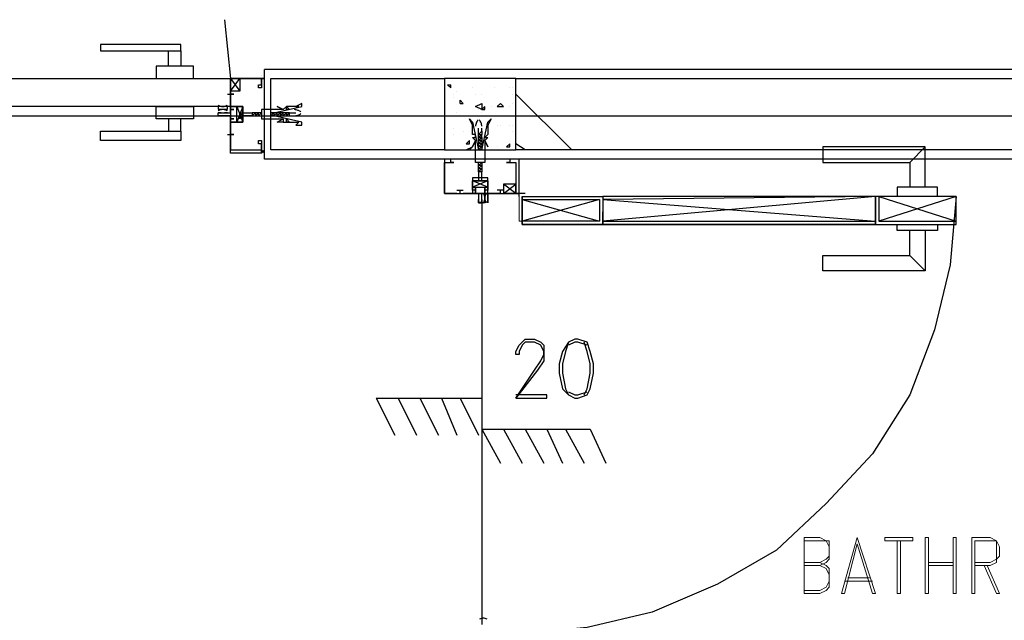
# Model space of a CAD drawing. Header units: millimetres. Extents: x 0 to 420, y 0 to 297.
# Tile 63 of 73: x 281 to 295, y 177 to 185. Entities that reach past the tile are written whole.
import ezdxf

# ---------------------------------------------------------------- set-up
doc = ezdxf.new("R2010")
doc.units = ezdxf.units.MM
doc.layers.add('LINE_000000', color=7, linetype='Continuous')

msp = doc.modelspace()

# ---------------------------------------------------------------- linework, layer by layer
at = {"layer": 'LINE_000000', "lineweight": 25}
for p, q in [((284.099, 185.378), (284.184, 184.573)), ((304.207, 184.7), (284.649, 184.7)), ((284.649, 183.473), (284.649, 184.7)), ((284.184, 184.573), (284.311, 184.404)), ((284.184, 184.404), (284.311, 184.573)), ((284.607, 184.616), (284.607, 184.616)), ((284.607, 184.573), (284.607, 184.573)), ((287.147, 184.489), (287.189, 184.489)), ((287.147, 184.489), (287.189, 184.446)), ((287.189, 184.446), (287.189, 184.489)), ((287.486, 184.446), (287.486, 184.446)), ((287.782, 184.446), (287.782, 184.446)), ((287.994, 184.446), (287.994, 184.446)), ((288.036, 184.446), (288.036, 184.446)), ((284.141, 184.362), (284.226, 184.362)), ((284.141, 184.362), (284.226, 184.362)), ((284.184, 184.404), (284.184, 184.319)), ((284.184, 184.404), (284.184, 184.319)), ((284.184, 184.362), (284.184, 184.362)), ((287.232, 184.362), (287.232, 184.362)), ((287.232, 184.319), (287.232, 184.319)), ((287.274, 184.404), (287.274, 184.404)), ((287.316, 184.235), (287.316, 184.277)), ((287.359, 184.235), (287.316, 184.277)), ((287.528, 184.362), (287.528, 184.362)), ((287.613, 184.362), (287.613, 184.362)), ((287.613, 184.362), (287.613, 184.362)), ((288.036, 184.362), (288.036, 184.362)), ((288.84, 183.6), (288.078, 184.362)), ((284.141, 184.192), (284.014, 184.192)), ((284.141, 184.15), (284.014, 184.15)), ((284.268, 184.192), (284.353, 183.981)), ((284.268, 184.192), (284.353, 183.981)), ((287.316, 184.235), (287.359, 184.235)), ((287.57, 184.15), (287.57, 184.15)), ((287.613, 184.15), (287.655, 184.192)), ((287.613, 184.15), (287.655, 184.15)), ((287.655, 184.15), (287.655, 184.192)), ((287.74, 184.192), (287.74, 184.192)), ((287.824, 184.192), (287.867, 184.235)), ((287.824, 184.192), (287.909, 184.192)), ((287.909, 184.192), (287.867, 184.235)), ((287.994, 184.192), (287.994, 184.192)), ((288.036, 184.235), (288.036, 184.235)), ((274.616, 184.065), (316.823, 184.065)), ((274.616, 184.065), (316.865, 184.065)), ((284.057, 184.108), (284.014, 184.108)), ((284.141, 184.108), (284.141, 184.108)), ((284.522, 184.108), (284.48, 184.108)), ((284.48, 184.108), (284.48, 184.108)), ((284.48, 184.108), (284.48, 184.065)), ((284.48, 184.065), (284.522, 184.065)), ((284.48, 184.065), (284.48, 184.065)), ((284.48, 184.065), (284.48, 184.065)), ((284.522, 184.108), (284.522, 184.108)), ((284.565, 184.108), (284.522, 184.108)), ((284.522, 184.108), (284.522, 184.108)), ((284.522, 184.108), (284.522, 184.108)), ((284.522, 184.065), (284.565, 184.065)), ((284.522, 184.065), (284.522, 184.065)), ((284.565, 184.108), (284.565, 184.108)), ((284.607, 184.108), (284.565, 184.065)), ((284.607, 184.108), (284.565, 184.108)), ((284.565, 184.108), (284.565, 184.108)), ((284.565, 184.108), (284.565, 184.108)), ((284.565, 184.065), (284.565, 184.065)), ((284.565, 184.065), (284.565, 184.065)), ((284.565, 184.065), (284.607, 184.065)), ((284.565, 184.065), (284.565, 184.065)), ((284.565, 184.065), (284.565, 184.065)), ((284.607, 184.065), (284.607, 184.065)), ((284.607, 184.065), (284.607, 184.065)), ((284.776, 184.108), (284.734, 184.108)), ((284.734, 184.065), (284.776, 184.065)), ((284.734, 184.065), (284.734, 184.065)), ((284.776, 184.108), (284.776, 184.108)), ((284.819, 184.108), (284.776, 184.108)), ((284.776, 184.108), (284.776, 184.108)), ((284.776, 184.065), (284.819, 184.065)), ((284.776, 184.065), (284.776, 184.065)), ((284.776, 184.065), (284.776, 184.065)), ((284.819, 184.108), (284.819, 184.108)), ((284.861, 184.108), (284.819, 184.065)), ((284.861, 184.108), (284.819, 184.108)), ((284.819, 184.108), (284.819, 184.108)), ((284.819, 184.108), (284.819, 184.108)), ((284.819, 184.065), (284.819, 184.065)), ((284.819, 184.065), (284.861, 184.065)), ((284.819, 184.065), (284.819, 184.065)), ((284.819, 184.065), (284.819, 184.065)), ((284.861, 184.108), (284.861, 184.108)), ((284.861, 184.108), (284.861, 184.108)), ((284.861, 184.108), (284.861, 184.108)), ((284.861, 184.108), (284.861, 184.108)), ((284.861, 184.065), (284.861, 184.065)), ((284.861, 184.065), (284.903, 184.065)), ((284.861, 184.065), (284.861, 184.065)), ((284.861, 184.065), (284.861, 184.065)), ((284.946, 184.108), (284.903, 184.108)), ((284.903, 184.108), (284.903, 184.108)), ((284.903, 184.108), (284.903, 184.108)), ((284.903, 184.065), (284.946, 184.065)), ((284.903, 184.065), (284.903, 184.065)), ((284.946, 184.108), (284.946, 184.065)), ((284.946, 184.108), (284.946, 184.108)), ((284.988, 184.108), (284.946, 184.108)), ((284.946, 184.108), (284.946, 184.108)), ((284.946, 184.108), (284.946, 184.108)), ((284.946, 184.065), (284.946, 184.065)), ((284.946, 184.065), (284.988, 184.065)), ((284.946, 184.065), (284.946, 184.065)), ((284.946, 184.065), (284.946, 184.065)), ((284.988, 184.108), (284.988, 184.108)), ((284.988, 184.108), (285.073, 184.108)), ((284.988, 184.065), (284.988, 184.065)), ((284.988, 184.065), (285.073, 184.065)), ((287.232, 184.065), (287.232, 184.065)), ((287.274, 184.108), (287.274, 184.108)), ((287.274, 184.108), (287.274, 184.108)), ((287.613, 184.108), (287.613, 184.108)), ((287.232, 183.896), (287.232, 183.896)), ((287.486, 183.981), (287.486, 183.981)), ((287.57, 183.811), (287.57, 183.896)), ((287.613, 183.854), (287.613, 183.896)), ((287.824, 183.938), (287.824, 183.938)), ((287.867, 183.938), (287.867, 183.938)), ((287.994, 183.938), (287.994, 183.938)), ((287.994, 183.938), (287.994, 183.938)), ((288.036, 183.938), (288.036, 183.938)), ((288.078, 183.854), (288.078, 183.896)), ((284.141, 183.811), (284.226, 183.811)), ((284.184, 183.811), (284.184, 183.811)), ((287.105, 183.769), (287.105, 183.769)), ((287.232, 183.811), (287.232, 183.811)), ((287.359, 183.854), (287.359, 183.854)), ((287.613, 183.854), (287.57, 183.811)), ((287.57, 183.854), (287.57, 183.854)), ((287.57, 183.811), (287.57, 183.811)), ((287.57, 183.769), (287.57, 183.769)), ((287.57, 183.727), (287.57, 183.769)), ((287.613, 183.854), (287.613, 183.811)), ((287.613, 183.854), (287.613, 183.854)), ((287.613, 183.854), (287.613, 183.854)), ((287.613, 183.811), (287.613, 183.811)), ((287.613, 183.811), (287.613, 183.811)), ((287.613, 183.769), (287.613, 183.769)), ((287.613, 183.769), (287.613, 183.727)), ((288.036, 183.854), (288.036, 183.854)), ((288.078, 183.854), (288.078, 183.854)), ((287.401, 183.684), (287.443, 183.727)), ((287.401, 183.684), (287.443, 183.684)), ((287.401, 183.6), (287.486, 183.642)), ((287.443, 183.684), (287.443, 183.727)), ((287.443, 183.6), (287.486, 183.642)), ((287.57, 183.727), (287.57, 183.727)), ((287.613, 183.684), (287.57, 183.684)), ((287.57, 183.684), (287.57, 183.684)), ((287.57, 183.642), (287.57, 183.684)), ((287.57, 183.642), (287.57, 183.642)), ((287.57, 183.642), (287.57, 183.642)), ((287.57, 183.6), (287.57, 183.642)), ((287.613, 183.727), (287.613, 183.727)), ((287.613, 183.727), (287.613, 183.727)), ((287.613, 183.727), (287.613, 183.684)), ((287.613, 183.684), (287.613, 183.684)), ((287.613, 183.684), (287.613, 183.642)), ((287.613, 183.684), (287.613, 183.684)), ((287.613, 183.642), (287.613, 183.642)), ((287.613, 183.642), (287.613, 183.642)), ((287.613, 183.642), (287.613, 183.6)), ((287.655, 183.642), (287.655, 183.642)), ((287.824, 183.642), (287.824, 183.642)), ((287.951, 183.642), (287.994, 183.684)), ((287.951, 183.642), (287.994, 183.642)), ((287.994, 183.642), (287.994, 183.684)), ((287.994, 183.684), (287.994, 183.684)), ((288.205, 183.6), (288.078, 183.684)), ((293.455, 183.43), (293.666, 183.642)), ((284.607, 183.6), (284.607, 183.6)), ((284.607, 183.6), (284.607, 183.6)), ((284.607, 183.557), (284.607, 183.557)), ((284.649, 183.6), (284.649, 183.6)), ((304.207, 183.473), (284.649, 183.473)), ((287.062, 183.473), (287.062, 183.473)), ((287.105, 183.473), (287.105, 183.473)), ((287.401, 183.6), (287.443, 183.6)), ((287.57, 183.6), (287.57, 183.6)), ((287.57, 183.6), (287.57, 183.6)), ((287.613, 183.6), (287.613, 183.6)), ((287.613, 183.6), (287.613, 183.6)), ((287.613, 183.6), (287.613, 183.6)), ((287.613, 183.6), (287.613, 183.6)), ((287.613, 183.6), (287.613, 183.6)), ((288.078, 183.473), (288.078, 183.473)), ((288.121, 183.473), (288.121, 183.473)), ((287.613, 183.43), (287.57, 183.43)), ((287.57, 183.43), (287.57, 183.43)), ((287.57, 183.43), (287.57, 183.43)), ((287.57, 183.388), (287.57, 183.43)), ((287.57, 183.388), (287.57, 183.388)), ((287.57, 183.388), (287.57, 183.388)), ((287.57, 183.346), (287.57, 183.388)), ((287.57, 183.346), (287.57, 183.346)), ((287.57, 183.303), (287.57, 183.346)), ((287.613, 183.43), (287.613, 183.43)), ((287.613, 183.43), (287.613, 183.388)), ((287.613, 183.388), (287.613, 183.388)), ((287.613, 183.388), (287.613, 183.388)), ((287.613, 183.388), (287.613, 183.388)), ((287.613, 183.388), (287.613, 183.346)), ((287.613, 183.346), (287.613, 183.346)), ((287.613, 183.346), (287.613, 183.346)), ((287.613, 183.346), (287.613, 183.303)), ((287.613, 183.346), (287.613, 183.346)), ((287.57, 183.303), (287.57, 183.303)), ((287.613, 183.303), (287.57, 183.303)), ((287.57, 183.303), (287.57, 183.303)), ((287.697, 183.092), (287.486, 183.176)), ((287.697, 183.092), (287.486, 183.176)), ((288.078, 183.007), (287.909, 183.134)), ((287.909, 183.007), (288.078, 183.134)), ((287.274, 183.049), (287.359, 183.049)), ((287.316, 183.049), (287.316, 183.049)), ((287.316, 183.049), (287.316, 183.049)), ((287.316, 183.049), (287.316, 183.049)), ((287.316, 183.007), (287.316, 183.049)), ((287.655, 182.88), (287.655, 183.007)), ((287.909, 183.049), (287.824, 183.049)), ((287.909, 183.049), (287.824, 183.049)), ((287.867, 183.007), (287.867, 183.049)), ((287.867, 183.049), (287.867, 183.049)), ((287.867, 183.049), (287.867, 183.049)), ((287.867, 183.049), (287.867, 183.049)), ((287.867, 183.007), (287.867, 183.049)), ((288.205, 183.007), (288.078, 183.007)), ((288.121, 182.965), (288.121, 183.049)), ((292.989, 182.965), (289.264, 182.626)), ((293.031, 182.965), (294.09, 182.626)), ((294.09, 182.965), (293.031, 182.626)), ((287.613, 182.88), (287.613, 177.123)), ((289.221, 182.922), (288.163, 182.626)), ((288.163, 182.922), (289.221, 182.626)), ((289.264, 182.922), (292.989, 182.626)), ((293.455, 182.16), (293.666, 181.949)), ((286.173, 180.213), (287.613, 180.213)), ((286.173, 180.213), (286.427, 179.705)), ((286.47, 180.213), (286.724, 179.705)), ((286.766, 180.213), (287.02, 179.705)), ((287.062, 180.213), (287.274, 179.705)), ((287.316, 180.213), (287.57, 179.705)), ((287.613, 180.213), (287.613, 179.79)), ((287.613, 179.79), (289.094, 179.79)), ((287.613, 179.79), (287.867, 179.324)), ((287.909, 179.79), (288.163, 179.324)), ((288.205, 179.79), (288.459, 179.324)), ((288.502, 179.79), (288.713, 179.324)), ((288.756, 179.79), (289.01, 179.324)), ((289.094, 179.79), (289.306, 179.324))]:
    msp.add_line(p, q, dxfattribs=at)
at = {"layer": 'LINE_000000', "lineweight": 0}
for p, q in [((284.649, 184.065), (284.649, 184.065)), ((287.613, 183.473), (287.613, 183.473))]:
    msp.add_line(p, q, dxfattribs=at)
at = {"layer": 'LINE_000000', "lineweight": 13}
for p, q in [((288.121, 183.007), (288.121, 183.007)), ((292.015, 178.308), (292.015, 177.546)), ((292.015, 178.266), (292.015, 177.588)), ((293.709, 177.969), (294.047, 177.969)), ((293.709, 177.927), (294.047, 177.927)), ((292.566, 177.715), (292.947, 177.715)), ((292.608, 177.758), (292.904, 177.758))]:
    msp.add_line(p, q, dxfattribs=at)
at = {"layer": 'LINE_000000', "lineweight": 25}
for points in [[(283.506, 185.039), (282.406, 185.039), (282.406, 184.954), (283.506, 184.954), (283.506, 185.039)], [(283.506, 184.743), (283.337, 184.743), (283.337, 184.954), (283.506, 184.954), (283.506, 184.743)], [(283.676, 184.743), (283.168, 184.743), (283.168, 184.573), (283.676, 184.573), (283.676, 184.743)], [(276.225, 184.573), (284.184, 184.573), (284.184, 184.192), (276.225, 184.192), (276.225, 184.573)], [(284.184, 184.404), (284.184, 184.573), (284.311, 184.573), (284.311, 184.404), (284.184, 184.404)], [(284.649, 184.573), (284.607, 184.573), (284.649, 184.573)], [(284.734, 183.6), (284.734, 184.573), (287.105, 184.573), (287.105, 183.6), (284.734, 183.6)], [(288.078, 184.573), (287.105, 184.573), (287.105, 183.6), (288.078, 183.6), (288.078, 184.573)], [(288.078, 183.6), (288.078, 184.573), (304.461, 184.573), (304.461, 183.6), (288.078, 183.6)], [(284.226, 184.362), (284.184, 184.362), (284.226, 184.362)], [(283.676, 184.023), (283.168, 184.023), (283.168, 184.192), (283.676, 184.192), (283.676, 184.023)], [(284.184, 184.108), (284.184, 184.192), (284.184, 184.15), (284.226, 184.15), (284.184, 184.15), (284.184, 184.023), (284.226, 184.023), (284.184, 184.023), (284.184, 183.981), (284.184, 184.065), (284.141, 184.065), (284.099, 184.065), (284.141, 184.065), (284.057, 184.065), (284.014, 184.065), (284.014, 184.108), (284.057, 184.108), (284.141, 184.108), (284.099, 184.108), (284.141, 184.108), (284.184, 184.108)], [(284.184, 184.108), (284.184, 184.192), (284.184, 184.15), (284.226, 184.15), (284.184, 184.15), (284.184, 184.023), (284.226, 184.023), (284.184, 184.023), (284.184, 183.981), (284.184, 184.065), (284.141, 184.065), (284.099, 184.065), (284.141, 184.065), (284.057, 184.065), (284.014, 184.065), (284.014, 184.108), (284.057, 184.108), (284.141, 184.108), (284.099, 184.108), (284.141, 184.108), (284.184, 184.108)], [(284.734, 184.108), (284.776, 184.108), (285.157, 184.192), (285.157, 184.235), (285.073, 184.192), (285.115, 184.192), (285.073, 184.192), (285.03, 184.192), (284.988, 184.192), (284.946, 184.192), (284.988, 184.15), (284.946, 184.15), (284.946, 184.192), (284.903, 184.15), (284.861, 184.15), (284.819, 184.15), (284.776, 184.15), (284.607, 184.15), (284.607, 184.023), (284.776, 184.023), (284.819, 184.023), (284.861, 184.023), (284.903, 184.023), (284.903, 183.981), (284.946, 183.981), (284.946, 184.023), (284.988, 183.981), (284.946, 183.981), (284.988, 183.981), (285.03, 183.981), (285.073, 183.981), (285.115, 183.981), (285.073, 183.938), (285.157, 183.938), (285.157, 183.981), (284.776, 184.065), (284.734, 184.065), (284.734, 184.108)], [(284.903, 184.15), (284.819, 184.192), (284.903, 184.15)], [(287.528, 184.192), (287.613, 184.235), (287.613, 184.15), (287.528, 184.192)], [(283.506, 184.023), (283.337, 184.023), (283.337, 183.854), (283.506, 183.854), (283.506, 184.023)], [(284.861, 184.065), (284.903, 184.108), (284.861, 184.108), (284.861, 184.065)], [(287.613, 183.6), (287.697, 183.981), (287.74, 184.023), (287.697, 183.938), (287.697, 183.896), (287.697, 183.854), (287.697, 183.811), (287.655, 183.769), (287.697, 183.769), (287.655, 183.727), (287.655, 183.684), (287.655, 183.642), (287.655, 183.43), (287.528, 183.43), (287.528, 183.642), (287.528, 183.684), (287.528, 183.727), (287.486, 183.769), (287.528, 183.769), (287.528, 183.811), (287.486, 183.811), (287.486, 183.854), (287.486, 183.896), (287.486, 183.938), (287.443, 184.023), (287.486, 183.981), (287.57, 183.6), (287.613, 183.6)], [(283.506, 183.727), (282.406, 183.727), (282.406, 183.854), (283.506, 183.854), (283.506, 183.727)], [(284.226, 183.811), (284.184, 183.811), (284.226, 183.811)], [(287.528, 183.727), (287.486, 183.642), (287.528, 183.727)], [(287.655, 183.727), (287.697, 183.642), (287.655, 183.727)], [(287.613, 183.007), (287.697, 183.007), (287.655, 183.007), (287.655, 183.049), (287.655, 183.092), (287.655, 183.007), (287.528, 183.007), (287.528, 183.092), (287.528, 183.049), (287.528, 183.007), (287.486, 183.007), (287.57, 183.007), (287.57, 182.965), (287.57, 182.88), (287.57, 182.922), (287.57, 182.88), (287.613, 182.88), (287.613, 182.922), (287.613, 182.88), (287.613, 182.965), (287.613, 183.007)], [(287.613, 183.007), (287.697, 183.007), (287.655, 183.007), (287.655, 183.049), (287.655, 183.092), (287.655, 183.007), (287.528, 183.007), (287.528, 183.092), (287.528, 183.049), (287.528, 183.007), (287.486, 183.007), (287.57, 183.007), (287.57, 182.965), (287.57, 182.88), (287.57, 182.922), (287.57, 182.88), (287.613, 182.88), (287.613, 182.922), (287.613, 182.88), (287.613, 182.965), (287.613, 183.007)], [(287.909, 183.007), (288.078, 183.007), (288.078, 183.134), (287.909, 183.134), (287.909, 183.007)], [(287.697, 182.88), (287.697, 183.007), (287.697, 182.88)], [(289.264, 182.965), (289.264, 182.584), (288.163, 182.584), (288.163, 182.965), (289.264, 182.965)], [(289.264, 182.965), (289.264, 182.584), (292.989, 182.584), (292.989, 182.965), (289.264, 182.965)], [(289.264, 182.922), (289.264, 182.626), (292.989, 182.626), (292.989, 182.965), (289.264, 182.922)], [(292.989, 182.965), (292.989, 182.584), (294.09, 182.584), (294.09, 182.965), (292.989, 182.965)], [(293.031, 182.965), (293.031, 182.626), (294.09, 182.626), (294.09, 182.965), (293.031, 182.965)], [(289.221, 182.922), (289.221, 182.626), (288.163, 182.626), (288.163, 182.922), (289.221, 182.922)], [(288.883, 181.017), (288.798, 180.975), (288.713, 180.848), (288.671, 180.679), (288.671, 180.552), (288.713, 180.34), (288.798, 180.255), (288.883, 180.213), (288.925, 180.213), (289.052, 180.255), (289.094, 180.34), (289.137, 180.552), (289.137, 180.679), (289.094, 180.848), (289.052, 180.975), (288.925, 181.017), (288.883, 181.017)]]:
    msp.add_lwpolyline(points, close=True, dxfattribs=at)
for points in [[(284.184, 183.557), (284.184, 183.981), (284.184, 184.023), (284.184, 183.981), (284.353, 183.981), (284.353, 184.065), (284.353, 184.192), (284.184, 184.192), (284.184, 184.15), (284.184, 184.192), (284.184, 184.573), (284.607, 184.573), (284.607, 184.489), (284.607, 184.446), (284.565, 184.446), (284.565, 184.489), (284.607, 184.489), (284.607, 184.573), (284.184, 184.573), (284.184, 184.362)], [(284.184, 184.319), (284.184, 184.192), (284.353, 184.192), (284.353, 183.981), (284.184, 183.981), (284.184, 183.811)], [(284.027, 184.209), (284.021, 184.2), (284.017, 184.191), (284.015, 184.181), (284.014, 184.171), (284.015, 184.161), (284.017, 184.152), (284.021, 184.142), (284.027, 184.133)], [(284.016, 184.206), (284.031, 184.2), (284.046, 184.196), (284.062, 184.193), (284.078, 184.192), (284.094, 184.193), (284.109, 184.196), (284.125, 184.2), (284.14, 184.206)], [(284.14, 184.137), (284.125, 184.142), (284.109, 184.147), (284.094, 184.149), (284.078, 184.15), (284.062, 184.149), (284.046, 184.147), (284.031, 184.142), (284.016, 184.137)], [(284.129, 184.133), (284.134, 184.142), (284.138, 184.152), (284.141, 184.161), (284.141, 184.171), (284.141, 184.181), (284.138, 184.191), (284.134, 184.2), (284.129, 184.209)], [(284.353, 184.192), (284.353, 183.981), (284.268, 183.981), (284.268, 184.192), (284.353, 184.192), (284.268, 183.981)], [(284.353, 184.192), (284.353, 183.981), (284.268, 183.981), (284.268, 184.192), (284.353, 184.192), (284.268, 183.981)], [(285.145, 184.116), (285.136, 184.124), (285.126, 184.13), (285.115, 184.136), (285.104, 184.14), (285.093, 184.144), (285.081, 184.147), (285.07, 184.149), (285.058, 184.15)], [(284.48, 184.065), (284.353, 184.065), (284.311, 184.023), (284.311, 184.065), (284.353, 184.065), (284.311, 184.108), (284.353, 184.108), (284.48, 184.108)], [(284.48, 184.108), (284.48, 184.065), (284.522, 184.108), (284.522, 184.065), (284.565, 184.108)], [(284.565, 184.065), (284.565, 184.108), (284.522, 184.065)], [(284.734, 184.065), (284.776, 184.108), (284.734, 184.108)], [(284.819, 184.065), (284.819, 184.108), (284.776, 184.065)], [(284.776, 184.108), (284.776, 184.065), (284.819, 184.108)], [(284.903, 183.981), (284.819, 183.981), (284.903, 184.023)], [(284.946, 184.065), (284.946, 184.108), (284.903, 184.065), (284.903, 184.108), (284.861, 184.065)], [(284.988, 184.065), (284.988, 184.108), (284.946, 184.065)], [(285.058, 184.065), (285.07, 184.066), (285.081, 184.068), (285.093, 184.071), (285.104, 184.075), (285.115, 184.08), (285.126, 184.085), (285.136, 184.092), (285.145, 184.099)], [(287.562, 184.011), (287.554, 184.002), (287.548, 183.991), (287.542, 183.981), (287.538, 183.97), (287.534, 183.959), (287.531, 183.947), (287.529, 183.935), (287.528, 183.923)], [(287.613, 183.923), (287.612, 183.935), (287.61, 183.947), (287.607, 183.959), (287.603, 183.97), (287.598, 183.981), (287.593, 183.991), (287.586, 184.002), (287.579, 184.011)], [(284.184, 183.854), (284.184, 183.769), (284.184, 183.6), (284.607, 183.6), (284.607, 183.684), (284.565, 183.684), (284.565, 183.727), (284.607, 183.727), (284.607, 183.684), (284.607, 183.557), (284.184, 183.557)], [(287.613, 183.769), (287.613, 183.811), (287.57, 183.769), (287.57, 183.811), (287.613, 183.811)], [(287.613, 183.727), (287.57, 183.727), (287.613, 183.769), (287.57, 183.769), (287.613, 183.769)], [(287.57, 183.727), (287.57, 183.684), (287.613, 183.727), (287.57, 183.684)], [(287.613, 183.642), (287.57, 183.642), (287.613, 183.684)], [(287.613, 183.6), (287.57, 183.6), (287.613, 183.642), (287.57, 183.6)], [(293.666, 183.092), (293.666, 183.642), (292.269, 183.642), (292.269, 183.43), (293.455, 183.43), (293.455, 183.092)], [(284.649, 183.557), (284.649, 183.6), (284.607, 183.557), (284.649, 183.6)], [(284.607, 183.557), (284.607, 183.6), (284.649, 183.557)], [(287.105, 183.007), (287.486, 183.007), (287.528, 183.007), (287.528, 183.049), (287.486, 183.049), (287.486, 183.176), (287.613, 183.176), (287.697, 183.176), (287.697, 183.049), (287.655, 183.049), (287.655, 183.007), (287.697, 183.007), (288.121, 183.007), (288.121, 183.473), (287.994, 183.473), (287.994, 183.43), (287.951, 183.43), (287.994, 183.43), (288.078, 183.43), (288.078, 183.007), (287.909, 183.007)], [(287.274, 183.007), (287.105, 183.007), (287.105, 183.43), (287.189, 183.43), (287.232, 183.43), (287.189, 183.43), (287.189, 183.473), (287.105, 183.473), (287.105, 183.007)], [(288.121, 183.473), (288.121, 183.473), (288.078, 183.473)], [(287.613, 183.388), (287.57, 183.388), (287.613, 183.43)], [(287.57, 183.346), (287.613, 183.388), (287.57, 183.346), (287.613, 183.346), (287.57, 183.303)], [(287.867, 183.007), (287.697, 183.007), (287.697, 183.219), (287.486, 183.219), (287.486, 183.007), (287.359, 183.007)], [(287.57, 183.303), (287.57, 183.176), (287.528, 183.176), (287.57, 183.176), (287.613, 183.176), (287.655, 183.176), (287.613, 183.176), (287.613, 183.303)], [(287.697, 183.176), (287.486, 183.176), (287.486, 183.092), (287.697, 183.092), (287.697, 183.176), (287.486, 183.092)], [(287.697, 183.176), (287.486, 183.176), (287.486, 183.092), (287.697, 183.092), (287.697, 183.176), (287.486, 183.092)], [(293.836, 182.965), (293.836, 183.092), (293.285, 183.092), (293.285, 182.965)], [(287.685, 182.994), (287.673, 183), (287.66, 183.004), (287.647, 183.006), (287.634, 183.007), (287.621, 183.006), (287.608, 183.004), (287.595, 183), (287.583, 182.994)], [(287.642, 182.882), (287.647, 182.897), (287.652, 182.912), (287.654, 182.928), (287.655, 182.944), (287.654, 182.959), (287.652, 182.975), (287.647, 182.99), (287.642, 183.005)], [(287.668, 183.005), (287.663, 182.99), (287.658, 182.975), (287.656, 182.959), (287.655, 182.944), (287.656, 182.928), (287.658, 182.912), (287.663, 182.897), (287.668, 182.882)], [(294.09, 182.965), (294.005, 182.033), (293.793, 181.144), (293.455, 180.255), (292.947, 179.451), (292.312, 178.774), (291.634, 178.139), (290.83, 177.673), (289.941, 177.292), (289.052, 177.08), (288.121, 176.996)], [(288.163, 182.965), (288.163, 182.584), (289.264, 182.584), (289.264, 182.753)], [(292.989, 182.965), (292.989, 182.584), (289.264, 182.584), (289.264, 182.753)], [(292.989, 182.584), (294.09, 182.584), (294.09, 182.965)], [(287.583, 182.893), (287.595, 182.887), (287.608, 182.883), (287.621, 182.881), (287.634, 182.88), (287.647, 182.881), (287.66, 182.883), (287.673, 182.887), (287.685, 182.893)], [(293.836, 182.584), (293.836, 182.499), (293.285, 182.499), (293.285, 182.584)], [(293.666, 182.499), (293.666, 181.949), (292.269, 181.949), (292.269, 182.16), (293.455, 182.16), (293.455, 182.499)], [(288.078, 180.213), (288.332, 180.594), (288.417, 180.721), (288.459, 180.806), (288.459, 180.848), (288.417, 180.933), (288.332, 180.975), (288.205, 180.975), (288.163, 180.933), (288.121, 180.848), (288.121, 180.806), (288.078, 180.806), (288.078, 180.848), (288.121, 180.933), (288.163, 180.975), (288.205, 181.017), (288.332, 181.017), (288.417, 180.975), (288.459, 180.933), (288.459, 180.848), (288.459, 180.806), (288.459, 180.721), (288.375, 180.594), (288.078, 180.213), (288.502, 180.213), (288.502, 180.255), (288.078, 180.255)], [(288.798, 180.975), (288.756, 180.848), (288.713, 180.679), (288.713, 180.552), (288.756, 180.34), (288.798, 180.255)], [(289.052, 180.933), (288.925, 180.975), (288.883, 180.975), (288.798, 180.933)], [(289.01, 180.255), (289.052, 180.34), (289.094, 180.552), (289.094, 180.679), (289.052, 180.848), (289.01, 180.975)], [(288.798, 180.298), (288.883, 180.255), (288.925, 180.255), (289.052, 180.298)], [(287.685, 177.194), (287.673, 177.2), (287.66, 177.204), (287.647, 177.207), (287.634, 177.207), (287.621, 177.207), (287.608, 177.204), (287.595, 177.2), (287.583, 177.194)]]:
    msp.add_lwpolyline(points, dxfattribs=at)
at = {"layer": 'LINE_000000', "lineweight": 13}
for points in [[(288.121, 183.007), (287.74, 183.007), (288.121, 183.007)], [(292.735, 178.308), (292.523, 177.546), (292.566, 177.546), (292.735, 178.223), (292.947, 177.546), (292.989, 177.546), (292.735, 178.308)], [(293.497, 178.266), (293.497, 178.308), (293.116, 178.308), (293.116, 178.266), (293.497, 178.266)], [(293.666, 177.546), (293.709, 177.546), (293.709, 178.308), (293.666, 178.308), (293.666, 177.546)], [(294.09, 178.308), (294.09, 177.546), (294.047, 177.546), (294.047, 178.308), (294.09, 178.308)]]:
    msp.add_lwpolyline(points, close=True, dxfattribs=at)
for points in [[(288.163, 182.965), (288.163, 182.626), (288.121, 182.626), (288.121, 182.965)], [(292.015, 178.308), (292.227, 178.308), (292.312, 178.266), (292.354, 178.266), (292.354, 178.181), (292.354, 178.054), (292.354, 178.012), (292.312, 177.969), (292.227, 177.927)], [(292.015, 178.266), (292.227, 178.266), (292.312, 178.266), (292.354, 178.181), (292.354, 178.054), (292.312, 178.012), (292.227, 177.969), (292.015, 177.969)], [(293.285, 178.266), (293.285, 177.546), (293.328, 177.546), (293.328, 178.266)], [(294.344, 177.927), (294.555, 177.927), (294.64, 177.969), (294.64, 178.012), (294.682, 178.054), (294.682, 178.181), (294.64, 178.266), (294.555, 178.308), (294.301, 178.308), (294.301, 177.546), (294.344, 177.546), (294.344, 178.266), (294.555, 178.266), (294.64, 178.266), (294.64, 178.181), (294.64, 178.054), (294.64, 178.012), (294.555, 177.969), (294.344, 177.969)], [(292.227, 177.969), (292.312, 177.927), (292.354, 177.885), (292.354, 177.8), (292.354, 177.715), (292.354, 177.631), (292.312, 177.588), (292.227, 177.546), (292.015, 177.546)], [(292.015, 177.927), (292.227, 177.927), (292.312, 177.885), (292.354, 177.8), (292.354, 177.715), (292.312, 177.631), (292.227, 177.588), (292.015, 177.588)], [(294.471, 177.927), (294.64, 177.546), (294.682, 177.546), (294.513, 177.927)]]:
    msp.add_lwpolyline(points, dxfattribs=at)

doc.saveas('drawing.dxf')
